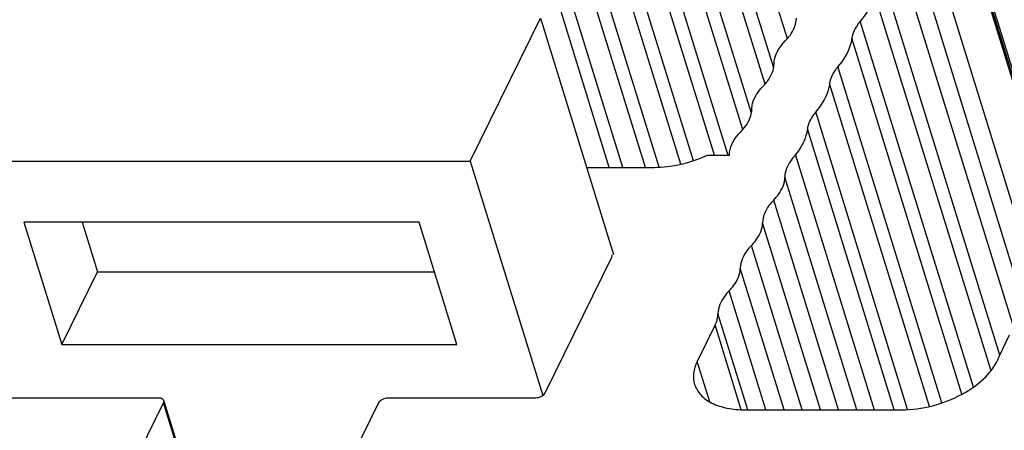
# Model space of a CAD drawing. Header units: millimetres. Extents: x 0 to 594, y 0 to 420.
# Tile 76 of 117: x 487.26 to 502.41, y 164.17 to 170.48. Entities that reach past the tile are written whole.
import ezdxf

# ---------------------------------------------------------------- set-up
doc = ezdxf.new("R2010")
doc.units = ezdxf.units.MM
doc.header["$LTSCALE"] = 32.67
doc.layers.get('0').update_dxf_attribs({"linetype": 'CONTINUOUS'})
doc.layers.add('3_ALL_AXES', color=7, linetype='CONTINUOUS')

msp = doc.modelspace()

# ---------------------------------------------------------------- linework, layer by layer
at = {"color": 7, "linetype": 'CONTINUOUS'}
for p, q in [((494.19456, 168.30939), (495.27441, 170.50989)), ((495.27441, 170.50989), (496.39743, 166.87579)), ((485.96027, 168.30939), (494.19456, 168.30939)), ((494.19456, 168.30939), (495.30866, 164.70417)), ((487.3284, 167.3694), (487.90935, 165.48941)), ((493.4074, 167.3694), (487.3284, 167.3694)), ((488.22324, 167.3694), (488.45843, 166.60831)), ((493.98836, 165.48941), (493.4074, 167.3694)), ((487.90935, 165.48941), (488.45843, 166.60831)), ((488.45843, 166.60831), (493.64259, 166.60831)), ((487.90935, 165.48941), (493.98836, 165.48941))]:
    msp.add_line(p, q, dxfattribs=at)
at = {"layer": '3_ALL_AXES', "color": 9, "linetype": 'CONTINUOUS'}
for p, q in [((499.07336, 170.19296), (497.25598, 176.07401)), ((498.86248, 169.74513), (497.04167, 175.63729)), ((498.73046, 169.4942), (496.91308, 175.37525)), ((498.51958, 169.04639), (496.69877, 174.93853)), ((498.38756, 168.79546), (496.57018, 174.6765)), ((498.16226, 168.39431), (496.35587, 174.23978)), ((497.9507, 168.4008), (496.22729, 173.97775)), ((497.62772, 168.3157), (496.01297, 173.54103)), ((497.43462, 168.26239), (495.88437, 173.27899)), ((497.09955, 168.21644), (495.67006, 172.84227)), ((503.3017, 167.15234), (501.52085, 172.91518)), ((503.30965, 167.21868), (501.56219, 172.87346)), ((496.89065, 168.21431), (495.54148, 172.58024)), ((496.54138, 168.21431), (495.32716, 172.14352)), ((496.33182, 168.21431), (495.19858, 171.88149)), ((502.7417, 166.00991), (500.92025, 171.90412)), ((502.55796, 165.75379), (500.75184, 171.59842)), ((502.34115, 165.32518), (500.53753, 171.1617)), ((502.20592, 165.08462), (500.40894, 170.89966)), ((501.93429, 164.8334), (500.19463, 170.46294)), ((501.75824, 164.72494), (500.06604, 170.20091)), ((501.45014, 164.59174), (499.85173, 169.76419)), ((501.25761, 164.53663), (499.72314, 169.50216)), ((500.92344, 164.48773), (499.50882, 169.06544)), ((500.71511, 164.48465), (499.38032, 168.80403)), ((500.13951, 164.48465), (499.03434, 168.06098)), ((499.8601, 164.48465), (498.86289, 167.7116)), ((499.58068, 164.48465), (498.69144, 167.36222)), ((499.30127, 164.48465), (498.52, 167.01285)), ((499.02185, 164.48465), (498.34855, 166.66347)), ((498.74244, 164.48465), (498.1771, 166.31409)), ((498.46303, 164.48465), (498.00565, 165.96472)), ((498.36403, 164.48704), (497.96137, 165.79004)), ((497.87892, 164.60897), (497.68683, 165.23058)), ((490.23165, 162.14151), (489.47299, 164.59654))]:
    msp.add_line(p, q, dxfattribs=at)
at = {"layer": '3_ALL_AXES', "color": 7, "linetype": 'CONTINUOUS'}
for p, q in [((501.46779, 173.00175), (503.28624, 167.11724)), ((501.07835, 172.34453), (502.89964, 166.45082)), ((497.84597, 168.4008), (498.18324, 168.4008)), ((499.19609, 168.40028), (500.40612, 164.48465)), ((495.98379, 168.21431), (497.02338, 168.21431)), ((495.34889, 164.74573), (496.37383, 166.83434)), ((497.96137, 165.79004), (497.68683, 165.23058)), ((502.32653, 165.29447), (502.48923, 165.63634)), ((487.13326, 164.67114), (489.39907, 164.67114)), ((492.93594, 164.67114), (495.20175, 164.67114)), ((489.47299, 164.59654), (489.08864, 163.81332)), ((489.47712, 164.63197), (490.2409, 162.16036)), ((492.40446, 163.81332), (492.78881, 164.59654)), ((498.42605, 164.48465), (500.82792, 164.48465))]:
    msp.add_line(p, q, dxfattribs=at)
for points, knots in [([(500.40894, 170.89966), (500.40403, 170.86295), (500.36707, 170.70288), (500.27638, 170.55938), (500.19463, 170.46294)], [0, 0, 0, 0, 0.22659, 1, 1, 1, 1]), ([(499.04059, 170.15727), (499.06695, 170.18424), (499.15242, 170.28282), (499.21165, 170.41298), (499.212, 170.50658)], [0, 0, 0, 0, 0.28721461, 1, 1, 1, 1]), ([(500.19463, 170.46294), (500.17705, 170.44221), (500.11772, 170.36454), (500.07543, 170.27108), (500.06604, 170.20091)], [0, 0, 0, 0, 0.27741937, 1, 1, 1, 1]), ([(498.8691, 169.80783), (498.86921, 169.83682), (498.88776, 169.96868), (498.96878, 170.08384), (499.04059, 170.15727)], [0, 0, 0, 0, 0.22012496, 1, 1, 1, 1]), ([(500.06604, 170.20091), (500.06113, 170.1642), (500.02417, 170.00413), (499.93348, 169.86063), (499.85173, 169.76419)], [0, 0, 0, 0, 0.22659, 1, 1, 1, 1]), ([(498.69768, 169.45852), (498.72405, 169.48549), (498.80952, 169.58406), (498.86875, 169.71422), (498.8691, 169.80783)], [0, 0, 0, 0, 0.28721527, 1, 1, 1, 1]), ([(499.85173, 169.76419), (499.83415, 169.74345), (499.77482, 169.66579), (499.73253, 169.57233), (499.72314, 169.50216)], [0, 0, 0, 0, 0.2774186, 1, 1, 1, 1]), ([(498.5262, 169.1091), (498.52631, 169.13809), (498.54487, 169.26994), (498.62588, 169.38509), (498.69768, 169.45852)], [0, 0, 0, 0, 0.22012658, 1, 1, 1, 1]), ([(499.72314, 169.50216), (499.71823, 169.46545), (499.68127, 169.30538), (499.59057, 169.16188), (499.50882, 169.06544)], [0, 0, 0, 0, 0.22658983, 1, 1, 1, 1]), ([(498.35461, 168.7596), (498.381, 168.78658), (498.46656, 168.8852), (498.52585, 169.01544), (498.5262, 169.1091)], [0, 0, 0, 0, 0.28723591, 1, 1, 1, 1]), ([(499.50882, 169.06544), (499.49129, 169.04476), (499.43207, 168.96726), (499.38981, 168.87405), (499.38032, 168.80403)], [0, 0, 0, 0, 0.27734834, 1, 1, 1, 1]), ([(498.18324, 168.4008), (498.18247, 168.43038), (498.19821, 168.56581), (498.28111, 168.68447), (498.35461, 168.7596)], [0, 0, 0, 0, 0.2196937, 1, 1, 1, 1]), ([(499.38032, 168.80403), (499.37573, 168.77025), (499.34301, 168.62435), (499.26611, 168.49096), (499.19509, 168.40067)], [0, 0, 0, 0, 0.22884295, 1, 1, 1, 1]), ([(497.02338, 168.21431), (497.09168, 168.21431), (497.37382, 168.23198), (497.65155, 168.31124), (497.84597, 168.4008)], [0, 0, 0, 0, 0.24188721, 1, 1, 1, 1]), ([(499.19509, 168.40067), (499.17023, 168.37441), (499.09043, 168.27693), (499.03468, 168.15154), (499.03434, 168.06098)], [0, 0, 0, 0, 0.28532859, 1, 1, 1, 1]), ([(498.8629, 167.7116), (498.88927, 167.73858), (498.97476, 167.83717), (499.034, 167.96736), (499.03434, 168.06098)], [0, 0, 0, 0, 0.28722014, 1, 1, 1, 1]), ([(498.8629, 167.7116), (498.83652, 167.68463), (498.75103, 167.58604), (498.69179, 167.45584), (498.69144, 167.36222)], [0, 0, 0, 0, 0.28722011, 1, 1, 1, 1]), ([(498.52, 167.01285), (498.54637, 167.03982), (498.63186, 167.13841), (498.6911, 167.2686), (498.69144, 167.36222)], [0, 0, 0, 0, 0.28722013, 1, 1, 1, 1]), ([(498.52, 167.01285), (498.49362, 166.98587), (498.40813, 166.88728), (498.34889, 166.75709), (498.34855, 166.66347)], [0, 0, 0, 0, 0.28722011, 1, 1, 1, 1]), ([(498.1771, 166.31409), (498.20347, 166.34107), (498.28896, 166.43966), (498.3482, 166.56985), (498.34855, 166.66347)], [0, 0, 0, 0, 0.28722011, 1, 1, 1, 1]), ([(498.1771, 166.31409), (498.15072, 166.28712), (498.06523, 166.18853), (498.006, 166.05834), (498.00565, 165.96472)], [0, 0, 0, 0, 0.28721928, 1, 1, 1, 1]), ([(497.96137, 165.79004), (497.96847, 165.8045), (497.99255, 165.8598), (498.00548, 165.92049), (498.00565, 165.96472)], [0, 0, 0, 0, 0.2669286, 1, 1, 1, 1]), ([(500.82792, 164.48465), (500.98789, 164.48465), (501.31214, 164.53069), (501.7568, 164.7028), (502.11708, 164.95344), (502.28478, 165.17957), (502.32653, 165.29447)], [0, 0, 0, 0, 0.26889537, 0.54386154, 0.79450943, 1, 1, 1, 1]), ([(497.68683, 165.23058), (497.65878, 165.17342), (497.61955, 165.0561), (497.62864, 164.93116), (497.64559, 164.87628)], [0, 0, 0, 0, 0.5257553, 1, 1, 1, 1]), ([(497.64559, 164.87628), (497.66405, 164.81654), (497.73627, 164.69845), (497.91743, 164.57425), (498.1552, 164.49958), (498.33212, 164.48465), (498.42605, 164.48465)], [0, 0, 0, 0, 0.202214, 0.43001051, 0.69624771, 1, 1, 1, 1]), ([(489.39907, 164.67114), (489.40843, 164.67114), (489.43753, 164.66924), (489.4711, 164.65173), (489.47711, 164.63197)], [0, 0, 0, 0, 0.31176991, 1, 1, 1, 1]), ([(492.78881, 164.59654), (492.80035, 164.62006), (492.8492, 164.65695), (492.90544, 164.67114), (492.93594, 164.67114)], [0, 0, 0, 0, 0.4619649, 1, 1, 1, 1]), ([(495.20175, 164.67114), (495.23226, 164.67114), (495.2885, 164.68533), (495.33735, 164.72221), (495.34889, 164.74573)], [0, 0, 0, 0, 0.5380351, 1, 1, 1, 1])]:
    msp.add_open_spline(points, degree=3, knots=knots, dxfattribs=at)
for points in [[(496.37383, 166.83434), (496.37906, 166.84501), (496.3814, 166.85839), (496.37794, 166.86977)], [(489.47711, 164.63197), (489.48057, 164.6206), (489.47823, 164.60722), (489.47299, 164.59654)]]:
    msp.add_open_spline(points, degree=3, dxfattribs=at)

doc.saveas('drawing.dxf')
